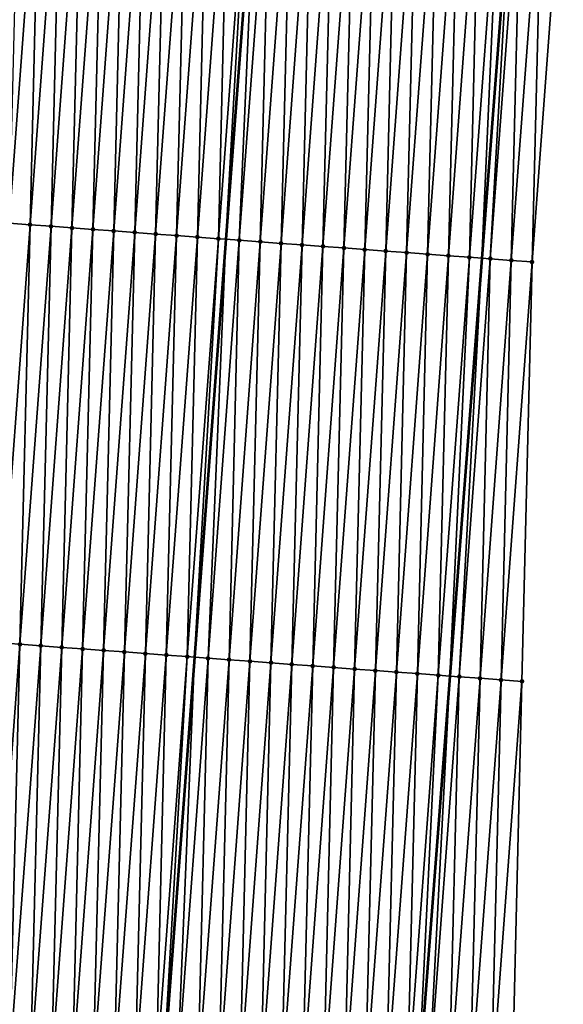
# Model space of a CAD drawing. Header units: feet. Extents: x 2017424 to 2024169, y 808042 to 818730.
# Tile 47 of 256: x 2023522 to 2023548, y 809489 to 809536. Entities that reach past the tile are written whole.
import ezdxf

# ---------------------------------------------------------------- set-up
doc = ezdxf.new("R2010")
doc.units = ezdxf.units.FT
doc.header["$MEASUREMENT"] = 0
for name, color, linetype, lineweight in [('EP_Travel Lane', 172, 'Continuous', 53), ('NB-Road Shots', 141, 'Continuous', 100), ('NB-Road X-Section', 40, 'Continuous', 13), ('STRIPING', 60, 'Continuous', 53)]:
    doc.layers.add(name, color=color, linetype=linetype, lineweight=lineweight)
doc.layers.add('I-77-MM15-17_NB-Surface-BORDER', color=7, linetype='Continuous')
doc.layers.add('I-77-MM15-17_NB-Surface-TIN', color=7, linetype='Continuous')

msp = doc.modelspace()

# ---------------------------------------------------------------- linework, layer by layer
at = {"layer": 'EP_Travel Lane'}
msp.add_polyline3d([(2023545.332341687, 809544.8801068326, 269.8780512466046), (2023543.811232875, 809524.9410547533, 269.5273546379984), (2023542.290104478, 809505.0017459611, 269.1929430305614), (2023540.768961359, 809485.0622441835, 268.8707907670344), (2023539.247784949, 809465.1223060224, 268.5763312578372), (2023537.726597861, 809445.1822278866, 268.2907422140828), (2023536.248737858, 809425.2409076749, 267.9530427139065), (2023534.797047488, 809405.2966975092, 267.6009624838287), (2023533.345340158, 809385.3522543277, 267.2640265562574), (2023531.893600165, 809365.40736241, 266.9562424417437), (2023530.441838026, 809345.4621662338, 266.6682388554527), (2023528.990056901, 809325.516709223, 266.3971813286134), (2023527.538279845, 809305.5713081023, 266.1225111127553), (2023526.086532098, 809285.6263096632, 265.8216495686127)], dxfattribs=at)
at = {"layer": 'I-77-MM15-17_NB-Surface-BORDER', "color": 3, "linetype": 'Continuous', "lineweight": -3}
msp.add_polyline3d([(2023547.696918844, 809544.7050303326, 269.8191792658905), (2023546.212537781, 809524.7632988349, 269.4650470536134), (2023545.72539754, 809504.7473329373, 269.1111517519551), (2023545.238251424, 809484.7312881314, 268.7622777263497), (2023543.753797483, 809464.7885775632, 268.4702764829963), (2023542.269338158, 809444.8457946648, 268.1828496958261), (2023540.785869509, 809424.9051268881, 267.8469744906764), (2023539.302801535, 809404.963088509, 267.5053504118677), (2023537.819712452, 809385.0207662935, 267.1821757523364), (2023536.336611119, 809365.0782793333, 266.8696941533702), (2023533.856216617, 809345.2093229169, 266.5984021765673), (2023532.373073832, 809325.2662785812, 266.3221500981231), (2023529.892658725, 809305.3970451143, 266.0688817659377), (2023529.406806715, 809285.3804380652, 265.7535383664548)], dxfattribs=at)
at = {"layer": 'I-77-MM15-17_NB-Surface-TIN', "color": 128, "linetype": 'Continuous', "lineweight": -3}
for points in [[(2023521.280856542, 809526.6102823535, 270.0221746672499), (2023522.76524857, 809546.552161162, 270.3669597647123), (2023521.775982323, 809546.6254545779, 270.3886367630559)], [(2023521.280856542, 809526.6102823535, 270.0221746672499), (2023522.278127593, 809526.5364540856, 269.9966489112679), (2023522.76524857, 809546.552161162, 270.3669597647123)], [(2023522.278127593, 809526.5364540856, 269.9966489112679), (2023523.762522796, 809546.4783755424, 270.3387279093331), (2023522.76524857, 809546.552161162, 270.3669597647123)], [(2023522.278127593, 809526.5364540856, 269.9966489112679), (2023523.275394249, 809526.4625667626, 269.9748702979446), (2023523.762522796, 809546.4783755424, 270.3387279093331)], [(2023523.275394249, 809526.4625667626, 269.9748702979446), (2023524.75978865, 809546.4044774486, 270.317632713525), (2023523.762522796, 809546.4783755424, 270.3387279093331)], [(2023523.275394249, 809526.4625667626, 269.9748702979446), (2023524.272655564, 809526.3886076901, 269.9576442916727), (2023524.75978865, 809546.4044774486, 270.317632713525)], [(2023524.272655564, 809526.3886076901, 269.9576442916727), (2023525.757048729, 809546.3305017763, 270.3014600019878), (2023524.75978865, 809546.4044774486, 270.317632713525)], [(2023524.272655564, 809526.3886076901, 269.9576442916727), (2023525.269914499, 809526.3146166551, 269.9424463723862), (2023525.757048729, 809546.3305017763, 270.3014600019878)], [(2023525.269914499, 809526.3146166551, 269.9424463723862), (2023526.754308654, 809546.2565240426, 270.2854180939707), (2023525.757048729, 809546.3305017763, 270.3014600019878)], [(2023525.269914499, 809526.3146166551, 269.9424463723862), (2023526.267180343, 809526.2407184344, 269.9213592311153), (2023526.754308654, 809546.2565240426, 270.2854180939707)], [(2023526.267180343, 809526.2407184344, 269.9213592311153), (2023527.751573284, 809546.1826095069, 270.2653661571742), (2023526.754308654, 809546.2565240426, 270.2854180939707)], [(2023526.267180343, 809526.2407184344, 269.9213592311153), (2023527.264451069, 809526.1668857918, 269.8961110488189), (2023527.751573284, 809546.1826095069, 270.2653661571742)], [(2023527.264451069, 809526.1668857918, 269.8961110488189), (2023528.748842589, 809546.1087577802, 270.241328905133), (2023527.751573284, 809546.1826095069, 270.2653661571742)], [(2023527.264451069, 809526.1668857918, 269.8961110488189), (2023528.261723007, 809526.0930694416, 269.8698291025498), (2023528.748842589, 809546.1087577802, 270.241328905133)], [(2023528.261723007, 809526.0930694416, 269.8698291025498), (2023529.746115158, 809546.0349499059, 270.2145091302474), (2023528.748842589, 809546.1087577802, 270.241328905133)], [(2023528.261723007, 809526.0930694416, 269.8698291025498), (2023529.258992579, 809526.0192213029, 269.8455641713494), (2023529.746115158, 809546.0349499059, 270.2145091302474)], [(2023529.258992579, 809526.0192213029, 269.8455641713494), (2023530.743384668, 809545.9611009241, 270.190297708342), (2023529.746115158, 809546.0349499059, 270.2145091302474)], [(2023529.258992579, 809526.0192213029, 269.8455641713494), (2023530.256255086, 809525.9452782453, 269.8273220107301), (2023530.743384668, 809545.9611009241, 270.190297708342)], [(2023530.256255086, 809525.9452782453, 269.8273220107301), (2023531.740649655, 809545.8871911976, 270.1699406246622), (2023530.743384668, 809545.9611009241, 270.190297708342)], [(2023530.256255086, 809525.9452782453, 269.8273220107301), (2023531.253519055, 809525.8713548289, 269.8078335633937), (2023531.740649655, 809545.8871911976, 270.1699406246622)], [(2023531.253519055, 809525.8713548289, 269.8078335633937), (2023532.737912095, 809545.8132472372, 270.1517557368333), (2023531.740649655, 809545.8871911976, 270.1699406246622)], [(2023531.253519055, 809525.8713548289, 269.8078335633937), (2023531.613350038, 809525.8447015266, 269.7995642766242), (2023532.737912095, 809545.8132472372, 270.1517557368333)], [(2023532.737912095, 809545.8132472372, 270.1517557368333), (2023531.613350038, 809525.8447015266, 269.7995642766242), (2023533.112183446, 809545.7855021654, 270.1445520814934)], [(2023532.250787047, 809525.7974854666, 269.7849153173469), (2023533.112183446, 809545.7855021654, 270.1445520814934), (2023531.613350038, 809525.8447015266, 269.7995642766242)], [(2023532.250787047, 809525.7974854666, 269.7849153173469), (2023533.735175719, 809545.739319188, 270.132561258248), (2023533.112183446, 809545.7855021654, 270.1445520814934)], [(2023532.250787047, 809525.7974854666, 269.7849153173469), (2023533.248054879, 809525.7236139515, 269.7621336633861), (2023533.735175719, 809545.739319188, 270.132561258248)], [(2023533.248054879, 809525.7236139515, 269.7621336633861), (2023534.732442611, 809545.6654350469, 270.1105807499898), (2023533.735175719, 809545.739319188, 270.132561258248)], [(2023533.248054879, 809525.7236139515, 269.7621336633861), (2023534.245322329, 809525.6497372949, 269.7396782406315), (2023534.732442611, 809545.6654350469, 270.1105807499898)], [(2023534.245322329, 809525.6497372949, 269.7396782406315), (2023535.729710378, 809545.5915626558, 270.0878546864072), (2023534.732442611, 809545.6654350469, 270.1105807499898)], [(2023534.245322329, 809525.6497372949, 269.7396782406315), (2023535.242588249, 809525.5758400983, 269.7185261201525), (2023535.729710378, 809545.5915626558, 270.0878546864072)], [(2023535.242588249, 809525.5758400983, 269.7185261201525), (2023536.726976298, 809545.5176654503, 270.0667031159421), (2023535.729710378, 809545.5915626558, 270.0878546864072)], [(2023535.242588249, 809525.5758400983, 269.7185261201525), (2023536.239851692, 809525.5019096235, 269.6994855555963), (2023536.726976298, 809545.5176654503, 270.0667031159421)], [(2023536.239851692, 809525.5019096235, 269.6994855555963), (2023537.724240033, 809545.4437388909, 270.0474141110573), (2023536.726976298, 809545.5176654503, 270.0667031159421)], [(2023537.237114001, 809525.4279639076, 269.6814120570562), (2023537.724240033, 809545.4437388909, 270.0474141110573), (2023536.239851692, 809525.5019096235, 269.6994855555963)], [(2023537.237114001, 809525.4279639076, 269.6814120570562), (2023538.721502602, 809545.3697966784, 270.0291183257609), (2023537.724240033, 809545.4437388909, 270.0474141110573)], [(2023537.237114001, 809525.4279639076, 269.6814120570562), (2023538.234378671, 809525.3540499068, 269.6613261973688), (2023538.721502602, 809545.3697966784, 270.0291183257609)], [(2023538.234378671, 809525.3540499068, 269.6613261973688), (2023539.718767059, 809545.2958798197, 270.0092138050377), (2023538.721502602, 809545.3697966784, 270.0291183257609)], [(2023538.234378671, 809525.3540499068, 269.6613261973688), (2023539.23164811, 809525.2801999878, 269.637174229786), (2023539.718767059, 809545.2958798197, 270.0092138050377)], [(2023539.23164811, 809525.2801999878, 269.637174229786), (2023540.716035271, 809545.2220134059, 269.9861084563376), (2023539.718767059, 809545.2958798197, 270.0092138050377)], [(2023539.23164811, 809525.2801999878, 269.637174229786), (2023540.228918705, 809525.2063655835, 269.612037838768), (2023540.716035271, 809545.2220134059, 269.9861084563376)], [(2023540.228918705, 809525.2063655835, 269.612037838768), (2023541.71330558, 809545.1481751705, 269.961215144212), (2023540.716035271, 809545.2220134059, 269.9861084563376)], [(2023540.228918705, 809525.2063655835, 269.612037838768), (2023541.226187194, 809525.1325028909, 269.5886963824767), (2023541.71330558, 809545.1481751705, 269.961215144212)], [(2023541.226187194, 809525.1325028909, 269.5886963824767), (2023542.710574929, 809545.0743240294, 269.9371407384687), (2023541.71330558, 809545.1481751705, 269.961215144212)], [(2023541.226187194, 809525.1325028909, 269.5886963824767), (2023542.223453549, 809525.0586115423, 269.5671731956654), (2023542.710574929, 809545.0743240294, 269.9371407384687)], [(2023542.223453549, 809525.0586115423, 269.5671731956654), (2023543.707842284, 809545.0004461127, 269.9147652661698), (2023542.710574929, 809545.0743240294, 269.9371407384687)], [(2023542.223453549, 809525.0586115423, 269.5671731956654), (2023543.220723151, 809524.9847638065, 269.542882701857), (2023543.707842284, 809545.0004461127, 269.9147652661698)], [(2023543.220723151, 809524.9847638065, 269.542882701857), (2023544.705108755, 809544.9265562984, 269.8931447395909), (2023543.707842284, 809545.0004461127, 269.9147652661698)], [(2023543.220723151, 809524.9847638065, 269.542882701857), (2023543.811232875, 809524.9410547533, 269.5273546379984), (2023544.705108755, 809544.9265562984, 269.8931447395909)], [(2023544.705108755, 809544.9265562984, 269.8931447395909), (2023543.811232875, 809524.9410547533, 269.5273546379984), (2023545.332341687, 809544.8801068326, 269.8780512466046)], [(2023544.217995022, 809524.9109465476, 269.5166584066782), (2023545.332341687, 809544.8801068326, 269.8780512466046), (2023543.811232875, 809524.9410547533, 269.5273546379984)], [(2023544.217995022, 809524.9109465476, 269.5166584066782), (2023545.702378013, 809544.8527039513, 269.8691468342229), (2023545.332341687, 809544.8801068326, 269.8780512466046)], [(2023544.217995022, 809524.9109465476, 269.5166584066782), (2023545.215266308, 809524.8371214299, 269.4909327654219), (2023545.702378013, 809544.8527039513, 269.8691468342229)], [(2023545.215266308, 809524.8371214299, 269.4909327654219), (2023546.699648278, 809544.7788651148, 269.8442916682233), (2023545.702378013, 809544.8527039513, 269.8691468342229)], [(2023545.215266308, 809524.8371214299, 269.4909327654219), (2023546.212537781, 809524.7632988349, 269.4650470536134), (2023546.699648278, 809544.7788651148, 269.8442916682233)], [(2023546.212537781, 809524.7632988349, 269.4650470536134), (2023547.696918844, 809544.7050303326, 269.8191792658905), (2023546.699648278, 809544.7788651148, 269.8442916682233)], [(2023520.793720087, 809506.5943673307, 269.6650583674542), (2023522.278127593, 809526.5364540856, 269.9966489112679), (2023521.280856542, 809526.6102823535, 270.0221746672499)], [(2023520.793720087, 809506.5943673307, 269.6650583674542), (2023521.79098851, 809506.5205037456, 269.6417732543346), (2023522.278127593, 809526.5364540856, 269.9966489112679)], [(2023521.79098851, 809506.5205037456, 269.6417732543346), (2023523.275394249, 809526.4625667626, 269.9748702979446), (2023522.278127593, 809526.5364540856, 269.9966489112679)], [(2023521.79098851, 809506.5205037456, 269.6417732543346), (2023522.788249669, 809506.4465425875, 269.6246793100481), (2023523.275394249, 809526.4625667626, 269.9748702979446)], [(2023522.788249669, 809506.4465425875, 269.6246793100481), (2023524.272655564, 809526.3886076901, 269.9576442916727), (2023523.275394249, 809526.4625667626, 269.9748702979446)], [(2023522.788249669, 809506.4465425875, 269.6246793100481), (2023523.785510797, 809506.3725810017, 269.6076124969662), (2023524.272655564, 809526.3886076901, 269.9576442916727)], [(2023523.785510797, 809506.3725810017, 269.6076124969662), (2023525.269914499, 809526.3146166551, 269.9424463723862), (2023524.272655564, 809526.3886076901, 269.9576442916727)], [(2023523.785510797, 809506.3725810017, 269.6076124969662), (2023524.782778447, 809506.2987070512, 269.5849850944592), (2023525.269914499, 809526.3146166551, 269.9424463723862)], [(2023524.782778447, 809506.2987070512, 269.5849850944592), (2023526.267180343, 809526.2407184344, 269.9213592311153), (2023525.269914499, 809526.3146166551, 269.9424463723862)], [(2023524.782778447, 809506.2987070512, 269.5849850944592), (2023525.780049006, 809506.2248721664, 269.5598789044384), (2023526.267180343, 809526.2407184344, 269.9213592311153)], [(2023525.780049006, 809506.2248721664, 269.5598789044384), (2023527.264451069, 809526.1668857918, 269.8961110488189), (2023526.267180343, 809526.2407184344, 269.9213592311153)], [(2023525.780049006, 809506.2248721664, 269.5598789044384), (2023526.777320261, 809506.1510466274, 269.5341797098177), (2023527.264451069, 809526.1668857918, 269.8961110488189)], [(2023526.777320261, 809506.1510466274, 269.5341797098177), (2023528.261723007, 809526.0930694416, 269.8698291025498), (2023527.264451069, 809526.1668857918, 269.8961110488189)], [(2023526.777320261, 809506.1510466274, 269.5341797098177), (2023527.774588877, 809506.0771856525, 269.5107289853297), (2023528.261723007, 809526.0930694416, 269.8698291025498)], [(2023527.774588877, 809506.0771856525, 269.5107289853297), (2023529.258992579, 809526.0192213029, 269.8455641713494), (2023528.261723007, 809526.0930694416, 269.8698291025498)], [(2023527.774588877, 809506.0771856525, 269.5107289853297), (2023528.771853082, 809506.0032654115, 269.491038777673), (2023529.258992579, 809526.0192213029, 269.8455641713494)], [(2023528.771853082, 809506.0032654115, 269.491038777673), (2023530.256255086, 809525.9452782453, 269.8273220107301), (2023529.258992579, 809526.0192213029, 269.8455641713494)], [(2023528.771853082, 809506.0032654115, 269.491038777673), (2023529.76911524, 809505.9293176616, 269.4730940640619), (2023530.256255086, 809525.9452782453, 269.8273220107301)], [(2023529.76911524, 809505.9293176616, 269.4730940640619), (2023531.253519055, 809525.8713548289, 269.8078335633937), (2023530.256255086, 809525.9452782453, 269.8273220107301)], [(2023529.76911524, 809505.9293176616, 269.4730940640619), (2023530.114503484, 809505.9037259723, 269.4656731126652), (2023531.253519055, 809525.8713548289, 269.8078335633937)], [(2023531.253519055, 809525.8713548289, 269.8078335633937), (2023530.114503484, 809505.9037259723, 269.4656731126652), (2023531.613350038, 809525.8447015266, 269.7995642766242)], [(2023530.766381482, 809505.855424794, 269.4516669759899), (2023531.613350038, 809525.8447015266, 269.7995642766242), (2023530.114503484, 809505.9037259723, 269.4656731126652)], [(2023530.766381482, 809505.855424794, 269.4516669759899), (2023532.250787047, 809525.7974854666, 269.7849153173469), (2023531.613350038, 809525.8447015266, 269.7995642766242)], [(2023530.766381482, 809505.855424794, 269.4516669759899), (2023531.763649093, 809505.7815503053, 269.429073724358), (2023532.250787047, 809525.7974854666, 269.7849153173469)], [(2023531.763649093, 809505.7815503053, 269.429073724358), (2023533.248054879, 809525.7236139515, 269.7621336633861), (2023532.250787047, 809525.7974854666, 269.7849153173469)], [(2023531.763649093, 809505.7815503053, 269.429073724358), (2023532.760916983, 809505.7076795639, 269.4062426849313), (2023533.248054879, 809525.7236139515, 269.7621336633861)], [(2023532.760916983, 809505.7076795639, 269.4062426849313), (2023534.245322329, 809525.6497372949, 269.7396782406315), (2023533.248054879, 809525.7236139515, 269.7621336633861)], [(2023532.760916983, 809505.7076795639, 269.4062426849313), (2023533.75818227, 809505.6337738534, 269.3856304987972), (2023534.245322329, 809525.6497372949, 269.7396782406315)], [(2023533.75818227, 809505.6337738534, 269.3856304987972), (2023535.242588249, 809525.5758400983, 269.7185261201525), (2023534.245322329, 809525.6497372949, 269.7396782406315)], [(2023533.75818227, 809505.6337738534, 269.3856304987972), (2023534.755445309, 809505.5598379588, 269.366933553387), (2023535.242588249, 809525.5758400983, 269.7185261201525)], [(2023534.755445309, 809505.5598379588, 269.366933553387), (2023536.239851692, 809525.5019096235, 269.6994855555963), (2023535.242588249, 809525.5758400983, 269.7185261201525)], [(2023534.755445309, 809505.5598379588, 269.366933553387), (2023535.752707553, 809505.4858913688, 269.3489152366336), (2023536.239851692, 809525.5019096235, 269.6994855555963)], [(2023535.752707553, 809505.4858913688, 269.3489152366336), (2023537.237114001, 809525.4279639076, 269.6814120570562), (2023536.239851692, 809525.5019096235, 269.6994855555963)], [(2023536.749974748, 809505.4120112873, 269.3266768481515), (2023537.237114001, 809525.4279639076, 269.6814120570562), (2023535.752707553, 809505.4858913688, 269.3489152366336)], [(2023536.749974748, 809505.4120112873, 269.3266768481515), (2023538.234378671, 809525.3540499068, 269.6613261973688), (2023537.237114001, 809525.4279639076, 269.6814120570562)], [(2023536.749974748, 809505.4120112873, 269.3266768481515), (2023537.747244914, 809505.3381711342, 269.3019049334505), (2023538.234378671, 809525.3540499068, 269.6613261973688)], [(2023537.747244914, 809505.3381711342, 269.3019049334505), (2023539.23164811, 809525.2801999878, 269.637174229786), (2023538.234378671, 809525.3540499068, 269.6613261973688)], [(2023537.747244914, 809505.3381711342, 269.3019049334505), (2023538.744515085, 809505.2643310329, 269.2771297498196), (2023539.23164811, 809525.2801999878, 269.637174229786)], [(2023538.744515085, 809505.2643310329, 269.2771297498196), (2023540.228918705, 809525.2063655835, 269.612037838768), (2023539.23164811, 809525.2801999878, 269.637174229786)], [(2023538.744515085, 809505.2643310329, 269.2771297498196), (2023539.74178464, 809505.1904826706, 269.252878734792), (2023540.228918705, 809525.2063655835, 269.612037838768)], [(2023539.74178464, 809505.1904826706, 269.252878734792), (2023541.226187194, 809525.1325028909, 269.5886963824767), (2023540.228918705, 809525.2063655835, 269.612037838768)], [(2023539.74178464, 809505.1904826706, 269.252878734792), (2023540.739051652, 809505.1166001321, 269.2307962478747), (2023541.226187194, 809525.1325028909, 269.5886963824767)], [(2023540.739051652, 809505.1166001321, 269.2307962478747), (2023542.223453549, 809525.0586115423, 269.5671731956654), (2023541.226187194, 809525.1325028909, 269.5886963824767)], [(2023540.739051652, 809505.1166001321, 269.2307962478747), (2023541.736320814, 809505.0427464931, 269.2068800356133), (2023542.223453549, 809525.0586115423, 269.5671731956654)], [(2023541.736320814, 809505.0427464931, 269.2068800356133), (2023543.220723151, 809524.9847638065, 269.542882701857), (2023542.223453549, 809525.0586115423, 269.5671731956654)], [(2023541.736320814, 809505.0427464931, 269.2068800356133), (2023542.290104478, 809505.0017459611, 269.1929430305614), (2023543.220723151, 809524.9847638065, 269.542882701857)], [(2023543.220723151, 809524.9847638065, 269.542882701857), (2023542.290104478, 809505.0017459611, 269.1929430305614), (2023543.811232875, 809524.9410547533, 269.5273546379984)], [(2023542.733591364, 809504.9689114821, 269.1817818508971), (2023543.811232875, 809524.9410547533, 269.5273546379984), (2023542.290104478, 809505.0017459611, 269.1929430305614)], [(2023542.733591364, 809504.9689114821, 269.1817818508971), (2023544.217995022, 809524.9109465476, 269.5166584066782), (2023543.811232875, 809524.9410547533, 269.5273546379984)], [(2023542.733591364, 809504.9689114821, 269.1817818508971), (2023543.730860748, 809504.8950608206, 269.1576767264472), (2023544.217995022, 809524.9109465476, 269.5166584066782)], [(2023543.730860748, 809504.8950608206, 269.1576767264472), (2023545.215266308, 809524.8371214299, 269.4909327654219), (2023544.217995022, 809524.9109465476, 269.5166584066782)], [(2023543.730860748, 809504.8950608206, 269.1576767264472), (2023544.728129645, 809504.8212036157, 269.1339867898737), (2023545.215266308, 809524.8371214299, 269.4909327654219)], [(2023544.728129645, 809504.8212036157, 269.1339867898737), (2023546.212537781, 809524.7632988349, 269.4650470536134), (2023545.215266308, 809524.8371214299, 269.4909327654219)], [(2023544.728129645, 809504.8212036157, 269.1339867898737), (2023545.72539754, 809504.7473329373, 269.1111517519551), (2023546.212537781, 809524.7632988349, 269.4650470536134)], [(2023520.306568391, 809486.5782475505, 269.3209342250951), (2023521.79098851, 809506.5205037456, 269.6417732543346), (2023520.793720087, 809506.5943673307, 269.6650583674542)], [(2023520.306568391, 809486.5782475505, 269.3209342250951), (2023521.303830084, 809486.5042935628, 269.303385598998), (2023521.79098851, 809506.5205037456, 269.6417732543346)], [(2023521.303830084, 809486.5042935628, 269.303385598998), (2023522.788249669, 809506.4465425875, 269.6246793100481), (2023521.79098851, 809506.5205037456, 269.6417732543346)], [(2023521.303830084, 809486.5042935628, 269.303385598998), (2023522.301092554, 809486.4303500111, 269.2851747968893), (2023522.788249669, 809506.4465425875, 269.6246793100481)], [(2023522.301092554, 809486.4303500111, 269.2851747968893), (2023523.785510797, 809506.3725810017, 269.6076124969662), (2023522.788249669, 809506.4465425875, 269.6246793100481)], [(2023522.301092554, 809486.4303500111, 269.2851747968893), (2023523.298357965, 809486.356445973, 269.2644567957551), (2023523.785510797, 809506.3725810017, 269.6076124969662)], [(2023523.298357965, 809486.356445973, 269.2644567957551), (2023524.782778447, 809506.2987070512, 269.5849850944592), (2023523.785510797, 809506.3725810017, 269.6076124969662)], [(2023523.298357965, 809486.356445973, 269.2644567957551), (2023524.295625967, 809486.282576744, 269.2415300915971), (2023524.782778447, 809506.2987070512, 269.5849850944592)], [(2023524.295625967, 809486.282576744, 269.2415300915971), (2023525.780049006, 809506.2248721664, 269.5598789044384), (2023524.782778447, 809506.2987070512, 269.5849850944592)], [(2023524.295625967, 809486.282576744, 269.2415300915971), (2023525.292900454, 809486.2087946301, 269.2130758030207), (2023525.780049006, 809506.2248721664, 269.5598789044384)], [(2023525.292900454, 809486.2087946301, 269.2130758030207), (2023526.777320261, 809506.1510466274, 269.5341797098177), (2023525.780049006, 809506.2248721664, 269.5598789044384)], [(2023525.292900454, 809486.2087946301, 269.2130758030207), (2023526.290170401, 809486.134951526, 269.188491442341), (2023526.777320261, 809506.1510466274, 269.5341797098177)], [(2023526.290170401, 809486.134951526, 269.188491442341), (2023527.774588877, 809506.0771856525, 269.5107289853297), (2023526.777320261, 809506.1510466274, 269.5341797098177)], [(2023526.290170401, 809486.134951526, 269.188491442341), (2023527.287432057, 809486.0609970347, 269.1709747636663), (2023527.774588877, 809506.0771856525, 269.5107289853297)], [(2023527.287432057, 809486.0609970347, 269.1709747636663), (2023528.771853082, 809506.0032654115, 269.491038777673), (2023527.774588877, 809506.0771856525, 269.5107289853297)], [(2023527.287432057, 809486.0609970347, 269.1709747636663), (2023528.284695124, 809485.9870615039, 269.152255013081), (2023528.771853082, 809506.0032654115, 269.491038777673)], [(2023528.284695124, 809485.9870615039, 269.152255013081), (2023529.76911524, 809505.9293176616, 269.4730940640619), (2023528.771853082, 809506.0032654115, 269.491038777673)], [(2023528.284695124, 809485.9870615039, 269.152255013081), (2023528.615641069, 809485.9625394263, 269.1451758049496), (2023529.76911524, 809505.9293176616, 269.4730940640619)], [(2023529.76911524, 809505.9293176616, 269.4730940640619), (2023528.615641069, 809485.9625394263, 269.1451758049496), (2023530.114503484, 809505.9037259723, 269.4656731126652)], [(2023529.281961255, 809485.9131671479, 269.1309226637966), (2023530.114503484, 809505.9037259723, 269.4656731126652), (2023528.615641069, 809485.9625394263, 269.1451758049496)], [(2023529.281961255, 809485.9131671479, 269.1309226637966), (2023530.766381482, 809505.855424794, 269.4516669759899), (2023530.114503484, 809505.9037259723, 269.4656731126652)], [(2023529.281961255, 809485.9131671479, 269.1309226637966), (2023530.279227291, 809485.8392714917, 269.1096728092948), (2023530.766381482, 809505.855424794, 269.4516669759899)], [(2023530.279227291, 809485.8392714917, 269.1096728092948), (2023531.763649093, 809505.7815503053, 269.429073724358), (2023530.766381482, 809505.855424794, 269.4516669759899)], [(2023530.279227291, 809485.8392714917, 269.1096728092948), (2023531.27649594, 809485.7654109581, 269.086194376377), (2023531.763649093, 809505.7815503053, 269.429073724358)], [(2023531.27649594, 809485.7654109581, 269.086194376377), (2023532.760916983, 809505.7076795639, 269.4062426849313), (2023531.763649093, 809505.7815503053, 269.429073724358)], [(2023531.27649594, 809485.7654109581, 269.086194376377), (2023532.273760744, 809485.691498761, 269.0659940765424), (2023532.760916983, 809505.7076795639, 269.4062426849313)], [(2023532.273760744, 809485.691498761, 269.0659940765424), (2023533.75818227, 809505.6337738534, 269.3856304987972), (2023532.760916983, 809505.7076795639, 269.4062426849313)], [(2023532.273760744, 809485.691498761, 269.0659940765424), (2023533.271023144, 809485.617554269, 269.0478429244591), (2023533.75818227, 809505.6337738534, 269.3856304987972)], [(2023533.271023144, 809485.617554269, 269.0478429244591), (2023534.755445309, 809505.5598379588, 269.366933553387), (2023533.75818227, 809505.6337738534, 269.3856304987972)], [(2023533.271023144, 809485.617554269, 269.0478429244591), (2023534.26828718, 809485.5436317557, 269.0282971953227), (2023534.755445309, 809505.5598379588, 269.366933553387)], [(2023534.26828718, 809485.5436317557, 269.0282971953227), (2023535.752707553, 809505.4858913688, 269.3489152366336), (2023534.755445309, 809505.5598379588, 269.366933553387)], [(2023534.26828718, 809485.5436317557, 269.0282971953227), (2023535.265553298, 809485.4697372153, 269.0069765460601), (2023535.752707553, 809505.4858913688, 269.3489152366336)], [(2023535.265553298, 809485.4697372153, 269.0069765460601), (2023536.749974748, 809505.4120112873, 269.3266768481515), (2023535.752707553, 809505.4858913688, 269.3489152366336)], [(2023535.265553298, 809485.4697372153, 269.0069765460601), (2023536.262824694, 809485.3959135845, 268.9811565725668), (2023536.749974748, 809505.4120112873, 269.3266768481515)], [(2023536.262824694, 809485.3959135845, 268.9811565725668), (2023537.747244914, 809505.3381711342, 269.3019049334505), (2023536.749974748, 809505.4120112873, 269.3266768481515)], [(2023537.260096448, 809485.3220947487, 268.9550323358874), (2023537.747244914, 809505.3381711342, 269.3019049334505), (2023536.262824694, 809485.3959135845, 268.9811565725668)], [(2023537.260096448, 809485.3220947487, 268.9550323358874), (2023538.744515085, 809505.2643310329, 269.2771297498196), (2023537.747244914, 809505.3381711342, 269.3019049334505)], [(2023537.260096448, 809485.3220947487, 268.9550323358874), (2023538.257366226, 809485.2482493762, 268.9305919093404), (2023538.744515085, 809505.2643310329, 269.2771297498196)], [(2023538.257366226, 809485.2482493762, 268.9305919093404), (2023539.74178464, 809505.1904826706, 269.252878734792), (2023538.744515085, 809505.2643310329, 269.2771297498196)], [(2023538.257366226, 809485.2482493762, 268.9305919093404), (2023539.254632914, 809485.1743624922, 268.9087854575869), (2023539.74178464, 809505.1904826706, 269.252878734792)], [(2023539.254632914, 809485.1743624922, 268.9087854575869), (2023540.739051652, 809505.1166001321, 269.2307962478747), (2023539.74178464, 809505.1904826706, 269.252878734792)], [(2023539.254632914, 809485.1743624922, 268.9087854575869), (2023540.251902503, 809485.1005145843, 268.8845058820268), (2023540.739051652, 809505.1166001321, 269.2307962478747)], [(2023540.251902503, 809485.1005145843, 268.8845058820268), (2023541.736320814, 809505.0427464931, 269.2068800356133), (2023540.739051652, 809505.1166001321, 269.2307962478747)], [(2023540.251902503, 809485.1005145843, 268.8845058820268), (2023540.768961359, 809485.0622441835, 268.8707907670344), (2023541.736320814, 809505.0427464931, 269.2068800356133)], [(2023541.736320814, 809505.0427464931, 269.2068800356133), (2023540.768961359, 809485.0622441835, 268.8707907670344), (2023542.290104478, 809505.0017459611, 269.1929430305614)], [(2023541.249174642, 809485.0267009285, 268.8580529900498), (2023542.290104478, 809505.0017459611, 269.1929430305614), (2023540.768961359, 809485.0622441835, 268.8707907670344)], [(2023541.249174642, 809485.0267009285, 268.8580529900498), (2023542.733591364, 809504.9689114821, 269.1817818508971), (2023542.290104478, 809505.0017459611, 269.1929430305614)], [(2023541.249174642, 809485.0267009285, 268.8580529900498), (2023542.246442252, 809484.9528264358, 268.8354602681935), (2023542.733591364, 809504.9689114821, 269.1817818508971)], [(2023542.246442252, 809484.9528264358, 268.8354602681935), (2023543.730860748, 809504.8950608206, 269.1576767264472), (2023542.733591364, 809504.9689114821, 269.1817818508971)], [(2023542.246442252, 809484.9528264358, 268.8354602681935), (2023543.243710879, 809484.8789655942, 268.8120013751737), (2023543.730860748, 809504.8950608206, 269.1576767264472)], [(2023543.243710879, 809484.8789655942, 268.8120013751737), (2023544.728129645, 809504.8212036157, 269.1339867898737), (2023543.730860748, 809504.8950608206, 269.1576767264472)], [(2023543.243710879, 809484.8789655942, 268.8120013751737), (2023544.240981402, 809484.8051302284, 268.7869260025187), (2023544.728129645, 809504.8212036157, 269.1339867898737)], [(2023544.240981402, 809484.8051302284, 268.7869260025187), (2023545.72539754, 809504.7473329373, 269.1111517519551), (2023544.728129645, 809504.8212036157, 269.1339867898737)], [(2023544.240981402, 809484.8051302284, 268.7869260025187), (2023545.238251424, 809484.7312881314, 268.7622777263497), (2023545.72539754, 809504.7473329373, 269.1111517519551)]]:
    msp.add_3dface(points, dxfattribs=at)
at = {"layer": 'NB-Road Shots', "lineweight": 100}
for p in [(2023522.278127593, 809526.5364540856, 269.9966489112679), (2023523.275394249, 809526.4625667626, 269.9748702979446), (2023524.272655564, 809526.3886076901, 269.9576442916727), (2023525.269914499, 809526.3146166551, 269.9424463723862), (2023526.267180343, 809526.2407184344, 269.9213592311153), (2023527.264451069, 809526.1668857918, 269.8961110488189), (2023528.261723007, 809526.0930694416, 269.8698291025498), (2023529.258992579, 809526.0192213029, 269.8455641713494), (2023530.256255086, 809525.9452782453, 269.8273220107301), (2023531.253519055, 809525.8713548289, 269.8078335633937), (2023532.250787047, 809525.7974854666, 269.7849153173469), (2023533.248054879, 809525.7236139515, 269.7621336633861), (2023534.245322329, 809525.6497372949, 269.7396782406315), (2023535.242588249, 809525.5758400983, 269.7185261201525), (2023536.239851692, 809525.5019096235, 269.6994855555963), (2023537.237114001, 809525.4279639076, 269.6814120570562), (2023538.234378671, 809525.3540499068, 269.6613261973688), (2023539.23164811, 809525.2801999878, 269.637174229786), (2023540.228918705, 809525.2063655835, 269.612037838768), (2023541.226187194, 809525.1325028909, 269.5886963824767), (2023542.223453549, 809525.0586115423, 269.5671731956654), (2023543.220723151, 809524.9847638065, 269.542882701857), (2023544.217995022, 809524.9109465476, 269.5166584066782), (2023545.215266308, 809524.8371214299, 269.4909327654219), (2023546.212537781, 809524.7632988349, 269.4650470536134), (2023521.79098851, 809506.5205037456, 269.6417732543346), (2023522.788249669, 809506.4465425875, 269.6246793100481), (2023523.785510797, 809506.3725810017, 269.6076124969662), (2023524.782778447, 809506.2987070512, 269.5849850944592), (2023525.780049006, 809506.2248721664, 269.5598789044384), (2023526.777320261, 809506.1510466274, 269.5341797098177), (2023527.774588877, 809506.0771856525, 269.5107289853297), (2023528.771853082, 809506.0032654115, 269.491038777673), (2023529.76911524, 809505.9293176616, 269.4730940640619), (2023530.766381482, 809505.855424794, 269.4516669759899), (2023531.763649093, 809505.7815503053, 269.429073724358), (2023532.760916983, 809505.7076795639, 269.4062426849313), (2023533.75818227, 809505.6337738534, 269.3856304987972), (2023534.755445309, 809505.5598379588, 269.366933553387), (2023535.752707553, 809505.4858913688, 269.3489152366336), (2023536.749974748, 809505.4120112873, 269.3266768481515), (2023537.747244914, 809505.3381711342, 269.3019049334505), (2023538.744515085, 809505.2643310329, 269.2771297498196), (2023539.74178464, 809505.1904826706, 269.252878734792), (2023540.739051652, 809505.1166001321, 269.2307962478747), (2023541.736320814, 809505.0427464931, 269.2068800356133), (2023542.733591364, 809504.9689114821, 269.1817818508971), (2023543.730860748, 809504.8950608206, 269.1576767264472), (2023544.728129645, 809504.8212036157, 269.1339867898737), (2023545.72539754, 809504.7473329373, 269.1111517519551)]:
    msp.add_point(p, dxfattribs=at)
at = {"layer": 'NB-Road X-Section', "extrusion": (0.07422128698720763, 0.9971165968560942, 0.01580167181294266), "elevation": 957385.0392221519, "flags": 128}
msp.add_lwpolyline([(-1957871.991808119, -14860.6745591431), (-1957870.991808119, -14860.64867019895), (-1957869.991808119, -14860.62294134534), (-1957868.991808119, -14860.59671377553), (-1957867.991808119, -14860.57242024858), (-1957866.991808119, -14860.55089437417), (-1957865.99180812, -14860.52755000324), (-1957864.991808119, -14860.50241047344), (-1957863.991808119, -14860.47825549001), (-1957862.991808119, -14860.4581671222), (-1957861.991808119, -14860.44009136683), (-1957860.991808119, -14860.42104842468), (-1957859.991808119, -14860.39989366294), (-1957858.991808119, -14860.37743543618), (-1957857.991808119, -14860.35465093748), (-1957856.991808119, -14860.33172982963), (-1957855.991808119, -14860.31223894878), (-1957854.991808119, -14860.29399451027), (-1957853.991808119, -14860.26972654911), (-1957852.991808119, -14860.24344132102), (-1957851.991808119, -14860.21818998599), (-1957850.991808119, -14860.19710021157), (-1957849.991808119, -14860.18190039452), (-1957848.99180812, -14860.16467223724), (-1957847.991808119, -14860.14289090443), (-1957846.991808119, -14860.11736196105), (-1957845.99180812, -14860.09884682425), (-1957845.722398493, -14860.09699031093), (-1957845.519731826, -14860.09679072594), (-1957845.21154135, -14860.09832560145), (-1957844.991808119, -14860.10067871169), (-1957843.991808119, -14860.1177362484), (-1957842.991808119, -14860.14162059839), (-1957841.991808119, -14860.16871806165), (-1957840.991808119, -14860.1951646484), (-1957839.991808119, -14860.2182571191), (-1957838.991808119, -14860.24130837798), (-1957837.991808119, -14860.26793913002), (-1957836.991808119, -14860.29407515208), (-1957835.991808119, -14860.31905141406), (-1957834.991808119, -14860.34134741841), (-1957833.991808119, -14860.36478735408), (-1957832.991808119, -14860.40280457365), (-1957831.99180812, -14860.44517543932), (-1957830.991808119, -14860.4837014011), (-1957829.991808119, -14860.52016920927), (-1957828.991808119, -14860.55689862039), (-1957828.361636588, -14860.57993727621)], dxfattribs=at)
at = {"layer": 'NB-Road X-Section', "extrusion": (0.07422129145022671, 0.9971165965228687, 0.01580167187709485), "elevation": 957365.0479834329, "flags": 128}
msp.add_lwpolyline([(-1957872.98752242, -14860.71262563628), (-1957871.987522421, -14860.68978774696), (-1957870.987522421, -14860.66609485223), (-1957869.987522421, -14860.64198671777), (-1957868.98752242, -14860.61688539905), (-1957867.987522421, -14860.59296620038), (-1957866.987522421, -14860.57088095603), (-1957865.98752242, -14860.54662691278), (-1957864.987522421, -14860.52184863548), (-1957863.98752242, -14860.49707362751), (-1957862.98752242, -14860.47483246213), (-1957861.98752242, -14860.45681189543), (-1957860.98752242, -14860.43811261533), (-1957859.98752242, -14860.41749785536), (-1957858.987522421, -14860.39466396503), (-1957857.98752242, -14860.37206789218), (-1957856.98752242, -14860.35063812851), (-1957855.98752242, -14860.33269117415), (-1957854.98752242, -14860.31299850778), (-1957853.987522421, -14860.289544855), (-1957852.98752242, -14860.26384245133), (-1957851.98752242, -14860.2387331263), (-1957850.98752242, -14860.21610289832), (-1957849.98752242, -14860.1990339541), (-1957848.98752242, -14860.1819378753), (-1957847.98752242, -14860.15864985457), (-1957846.987522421, -14860.12925753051), (-1957845.98752242, -14860.10536578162), (-1957845.595517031, -14860.10094399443), (-1957845.529421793, -14860.10073083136), (-1957845.164088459, -14860.10352393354), (-1957844.98752242, -14860.10670781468), (-1957843.98752242, -14860.13178529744), (-1957842.98752242, -14860.15929232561), (-1957841.987522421, -14860.18522006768), (-1957840.98752242, -14860.21048223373), (-1957839.987522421, -14860.23390733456), (-1957838.987522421, -14860.25740449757), (-1957837.98752242, -14860.28313248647), (-1957836.987522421, -14860.31046829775), (-1957835.987522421, -14860.3349457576), (-1957834.98752242, -14860.35054995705), (-1957833.98752242, -14860.37296430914), (-1957832.987522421, -14860.41221702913), (-1957831.98752242, -14860.46019059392), (-1957830.987522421, -14860.48914017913), (-1957829.987522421, -14860.51937287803), (-1957828.987522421, -14860.55284516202), (-1957828.22904084, -14860.57486434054)], dxfattribs=at)
at = {"layer": 'STRIPING'}
msp.add_polyline3d([(2023533.112183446, 809545.7855021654, 270.1445520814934), (2023531.613350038, 809525.8447015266, 269.7995642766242), (2023530.114503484, 809505.9037259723, 269.4656731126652), (2023528.615641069, 809485.9625394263, 269.1451758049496), (2023527.116742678, 809466.0208742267, 268.8550513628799), (2023525.617855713, 809446.0793610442, 268.5552752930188), (2023524.138936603, 809426.1373609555, 268.2206427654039), (2023522.672019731, 809406.1941393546, 267.8778553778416), (2023521.205102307, 809386.2509102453, 267.5355560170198), (2023519.738151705, 809366.3072300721, 267.2225686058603), (2023518.27116053, 809346.3629982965, 266.9454358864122), (2023516.804158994, 809326.4186256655, 266.6774555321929), (2023515.337162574, 809306.4743225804, 266.4049635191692), (2023513.870205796, 809286.530558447, 266.0974329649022)], dxfattribs=at)

doc.saveas('drawing.dxf')
